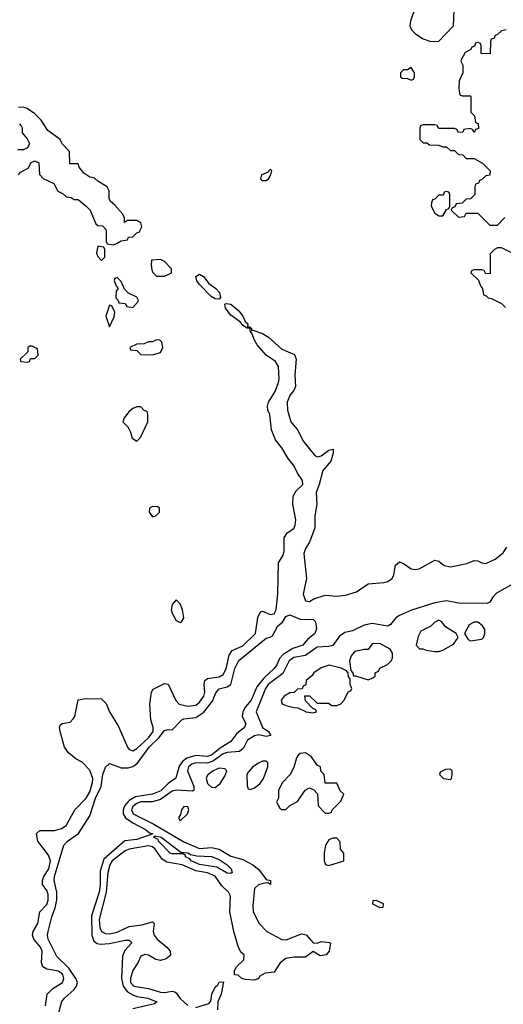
# Model space of a CAD drawing. Header units: inches. Extents: x 2710684 to 2828758, y 857022 to 965663.
# Tile 125 of 256: x 2755712 to 2758179, y 877238 to 882262. Entities that reach past the tile are written whole.
import ezdxf

# ---------------------------------------------------------------- set-up
doc = ezdxf.new("R2010")
doc.units = ezdxf.units.IN
doc.header["$MEASUREMENT"] = 0
doc.layers.add('C7857', color=7, linetype='Continuous')
doc.layers.add('C7858', color=7, linetype='Continuous')

msp = doc.modelspace()

# ---------------------------------------------------------------- linework, layer by layer
at = {"layer": 'C7857', "color": 4}
for points, elevation in [([(2755843.7, 877230), (2755852.3, 877290), (2755881.7, 877318.3), (2755931.2, 877348.8), (2755937, 877370), (2755931.6, 877390), (2755910, 877406.6), (2755850, 877417), (2755829.7, 877429.7), (2755822.9, 877450), (2755826.6, 877510), (2755818, 877530), (2755784, 877570), (2755777.2, 877590), (2755781.2, 877610), (2755804, 877650), (2755814, 877710), (2755850, 877746.8), (2755857.6, 877770), (2755857.7, 877797.7), (2755850, 877819), (2755829.2, 877850), (2755829.2, 877870), (2755834.5, 877890), (2755860.5, 877930), (2755869.5, 877970), (2755858.7, 877998.7), (2755805.2, 878070), (2755798, 878110), (2755815.3, 878124.7), (2755890, 878125.5), (2755924.8, 878135.2), (2755949, 878150), (2755992.7, 878230), (2756051.5, 878290), (2756070, 878322.8), (2756083.6, 878370), (2756084.5, 878390), (2756070, 878433.2), (2756030, 878472.7), (2755999, 878490), (2755961.2, 878521.2), (2755941.2, 878550), (2755919, 878630), (2755915.3, 878650), (2755918, 878662), (2755928.9, 878671.1), (2755970, 878678), (2755985.6, 878694.4), (2755992.7, 878707.3), (2756010, 878791.3), (2756050, 878798.8), (2756130, 878796), (2756153.2, 878773.2), (2756170.8, 878730), (2756216.1, 878656.1), (2756262, 878550), (2756270, 878538.8), (2756290, 878530.7), (2756310, 878543), (2756370, 878597.6), (2756393.7, 878630), (2756393, 878650), (2756380.7, 878690), (2756376, 878770), (2756385.2, 878830), (2756393.6, 878846.4), (2756450, 878874.8), (2756470, 878870.8), (2756508.4, 878788.4), (2756526, 878770), (2756570, 878759.5), (2756610, 878763.8), (2756630, 878779.1), (2756651.3, 878810), (2756655.8, 878830), (2756653.3, 878870), (2756657, 878890), (2756670, 878900.4), (2756730, 878908.9), (2756750, 878920.4), (2756764.8, 878950), (2756780.4, 879019.6), (2756795.9, 879044.1), (2756850, 879067.4), (2756915.4, 879130), (2756927.7, 879212.3), (2756940.2, 879239.8), (2756950, 879244.7), (2756990, 879226.4), (2757010, 879230.6), (2757020.5, 879250), (2757029.8, 879330), (2757032.7, 879490), (2757056.3, 879530), (2757060.5, 879550), (2757061, 879619), (2757076.6, 879643.4), (2757110, 879666), (2757118, 879682), (2757121.3, 879710), (2757104.7, 879790), (2757107.6, 879830), (2757122, 879858), (2757157, 879890), (2757154.5, 879910), (2757128.5, 879948.5), (2757110, 879987), (2757099.8, 880000)], 8), ([(2757290.3, 880000), (2757258, 879962), (2757240.5, 879890), (2757224.9, 879850), (2757228.4, 879790), (2757218, 879730), (2757218, 879670), (2757190, 879595.3), (2757170, 879564), (2757161.7, 879538.3), (2757175.3, 879410), (2757158, 879330), (2757170, 879296), (2757190, 879293), (2757213, 879307), (2757270, 879326), (2757330, 879321.1), (2757374.2, 879325.8), (2757430, 879343.1), (2757490, 879383.7), (2757569.7, 879390.3), (2757590, 879395.8), (2757611.6, 879410), (2757620.5, 879430), (2757630, 879478), (2757650, 879496), (2757670, 879487.7), (2757710, 879459.5), (2757730, 879457), (2757750, 879460.3), (2757830, 879504.9), (2757850, 879499.1), (2757877.6, 879477.6), (2757910, 879470.4), (2757993.6, 879486.4), (2758030, 879502.8), (2758050, 879501), (2758070, 879490.7), (2758090, 879487.7), (2758137.2, 879510), (2758178.6, 879541.4), (2758197, 879570)], 8), ([(2758230, 879383), (2758144.2, 879335.8), (2758125.1, 879314.9), (2758110, 879289.2), (2758097.6, 879282.4), (2757950, 879284), (2757890, 879296.9), (2757830, 879287.1), (2757711.3, 879248.7), (2757650, 879222.6), (2757630.4, 879210), (2757603.9, 879176.1), (2757590, 879167), (2757510, 879181.5), (2757470, 879172.4), (2757410, 879144), (2757370, 879135.1), (2757343.2, 879116.8), (2757310, 879069.6), (2757290, 879063), (2757230, 879060.4), (2757170, 879018.5), (2757110, 879007.1), (2757087.4, 878990), (2757054.4, 878925.6), (2756980.2, 878870), (2756966.9, 878850), (2756918, 878730), (2756950, 878650.8), (2756981, 878630), (2756994, 878610), (2756970, 878604.2), (2756932.5, 878612.5), (2756910, 878607.8), (2756874.6, 878585.4), (2756854.6, 878545.4), (2756832.7, 878527.2), (2756770, 878522.8), (2756750, 878515.5), (2756700.4, 878479.6), (2756670, 878468.8), (2756610, 878469.7), (2756590, 878462.6), (2756572.4, 878450), (2756567.6, 878430), (2756600.4, 878350), (2756601, 878330), (2756594.2, 878325.8), (2756510, 878331.1), (2756490, 878325.4), (2756430, 878282.2), (2756390, 878271.9), (2756330, 878270.6), (2756310, 878262.2), (2756290, 878246.6), (2756281.7, 878230), (2756290.4, 878210), (2756397.1, 878157.1), (2756550, 878066.5), (2756630, 878033.6), (2756690, 878037.3), (2756730, 878029.1), (2756790, 877993.7), (2756850, 877977.6), (2756902, 877950), (2756930, 877927.3), (2756970, 877874.8), (2756992, 877870), (2756992, 877850), (2756978, 877858), (2756954.6, 877854.6), (2756930, 877847.3), (2756910, 877828.7), (2756900.9, 877740.9), (2756902.6, 877710), (2756934, 877650), (2756972.7, 877610), (2757049.2, 877569.2), (2757072.2, 877567.8), (2757150, 877598), (2757173.1, 877593.1), (2757210, 877551), (2757230, 877550.8), (2757250, 877559.1), (2757293.2, 877553.2), (2757298, 877550), (2757291, 877510), (2757276, 877490), (2757245.6, 877485.6), (2757210, 877508), (2757170, 877479), (2757110, 877478.4), (2757070, 877471.3), (2757040.5, 877450), (2757010, 877402), (2756963.6, 877396.4), (2756938, 877382), (2756930, 877369), (2756910, 877362), (2756864.7, 877364.7), (2756846, 877370), (2756827.3, 877387.3), (2756808.4, 877388.4), (2756808, 877410), (2756818, 877430), (2756855.3, 877464.7), (2756858, 877490), (2756842.7, 877502.7), (2756827.5, 877527.5), (2756804.7, 877610), (2756784.7, 877710), (2756787.3, 877790), (2756777, 877810), (2756742.7, 877842.7), (2756710, 877891.1), (2756670, 877908.5), (2756610, 877919.3), (2756541.2, 877950), (2756463.3, 877963.3), (2756439.3, 877979.3), (2756403, 878030), (2756390, 878041.1), (2756370, 878046.9), (2756270, 878029.7), (2756250, 878021.3), (2756184.2, 877970), (2756171.8, 877950), (2756162, 877910), (2756152.6, 877810), (2756116.9, 877670), (2756121.7, 877630), (2756129.1, 877609.1), (2756150, 877599.5), (2756170, 877597.4), (2756210, 877606.5), (2756270, 877635.3), (2756335.8, 877644.2), (2756390, 877658.8), (2756397.3, 877650), (2756393.4, 877610), (2756398, 877590), (2756413.4, 877570), (2756462, 877530), (2756479.3, 877510), (2756482, 877490), (2756476.2, 877483.8), (2756458.8, 877470), (2756430, 877461.6), (2756406.5, 877466.5), (2756370, 877489.3), (2756350, 877492), (2756330, 877484), (2756314.8, 877450), (2756289.1, 877410.9), (2756276.5, 877370), (2756277.6, 877350), (2756294.8, 877330), (2756370, 877318), (2756430, 877300.3), (2756450, 877297.6), (2756490, 877305.5), (2756501.6, 877301.6), (2756510, 877297.3), (2756530, 877268.4), (2756570, 877232.4)], 8), ([(2755904.4, 877170), (2755927.7, 877252.3), (2755940.5, 877270), (2755990, 877314), (2756002.6, 877330), (2756007.1, 877350), (2755999.2, 877370), (2755962.4, 877422.4), (2755902.2, 877482.2), (2755857.8, 877570), (2755853.8, 877590), (2755856.8, 877610), (2755875.7, 877684.3), (2755893.5, 877730), (2755901.5, 877770), (2755901.8, 877810), (2755887.8, 877870), (2755889.8, 877890), (2755936.9, 878050), (2755956.2, 878070), (2756012.6, 878110), (2756070, 878199.1), (2756098.9, 878290), (2756127.7, 878350), (2756136, 878410), (2756150, 878447.3), (2756170, 878466.8), (2756230, 878445.3), (2756265.3, 878445.3), (2756290, 878452), (2756312.3, 878467.7), (2756372.3, 878550), (2756422.6, 878597.4), (2756450, 878635.5), (2756470, 878640.5), (2756490, 878638), (2756539.3, 878690), (2756550, 878695.3), (2756610, 878701.7), (2756651.7, 878728.3), (2756694.9, 878785.1), (2756713.3, 878826.7), (2756730, 878847.3), (2756770, 878857.1), (2756789.7, 878870.3), (2756810, 878951), (2756830, 878993), (2756970, 879106), (2756989.4, 879110.6), (2757001.2, 879118.8), (2757029.4, 879170), (2757052.1, 879187.9), (2757070, 879216), (2757090, 879224.7), (2757142.5, 879202.5), (2757210, 879201), (2757221, 879190), (2757226.4, 879153.6), (2757218, 879130), (2757181.1, 879098.9), (2757157.3, 879070), (2757105.7, 879054.3), (2757056.5, 879023.5), (2757038.3, 879001.7), (2757023.8, 878970), (2757010, 878952.3), (2756957.5, 878902.5), (2756922, 878858), (2756893.4, 878790), (2756863.4, 878756.6), (2756850.3, 878730), (2756847.3, 878707.3), (2756864.9, 878670), (2756859.1, 878650), (2756820.4, 878619.6), (2756790, 878578.4), (2756734.3, 878545.7), (2756690, 878508.9), (2756670, 878503.1), (2756610, 878507.9), (2756565.5, 878494.5), (2756543, 878477), (2756526.2, 878453.8), (2756508.9, 878391.1), (2756470, 878364.4), (2756432.5, 878327.5), (2756390, 878310.9), (2756303.4, 878296.6), (2756270, 878278.7), (2756247.2, 878250), (2756239.3, 878230), (2756239.7, 878210), (2756251.7, 878190), (2756290, 878164), (2756354, 878130), (2756373.8, 878113.8), (2756392, 878108), (2756310, 878078.5), (2756247.7, 878072.3), (2756141.9, 877978.1), (2756123, 877917), (2756122.7, 877850), (2756116.8, 877810), (2756078.4, 877690), (2756080.2, 877590), (2756090, 877560.4), (2756107.6, 877547.6), (2756124.1, 877544.1), (2756170, 877547.9), (2756250, 877564.9), (2756270, 877566), (2756279.1, 877559.1), (2756282.8, 877550), (2756247.7, 877512.3), (2756236.3, 877483.7), (2756232.1, 877370), (2756239.7, 877330), (2756262.5, 877302.5), (2756290, 877285.5), (2756310, 877278), (2756366, 877270), (2756411.3, 877250), (2756399.1, 877240.9), (2756290, 877215.6)], 4), ([(2756610, 877221.3), (2756677.6, 877242.4), (2756686.6, 877253.4), (2756692.7, 877290), (2756710, 877324.7), (2756723.2, 877336.8), (2756730, 877351.3), (2756752, 877352), (2756740.7, 877290), (2756722.8, 877250), (2756720.7, 877210)], 8)]:
    msp.add_lwpolyline(points, dxfattribs=dict(at, elevation=elevation))
for points, elevation in [([(2756390, 879778), (2756374, 879770), (2756372, 879750), (2756390, 879726), (2756406, 879730), (2756426, 879750), (2756426, 879770), (2756416.4, 879776.4)], 12), ([(2756510, 879302), (2756490, 879278), (2756485.5, 879250), (2756490.8, 879230), (2756510, 879196), (2756530, 879186), (2756538, 879190), (2756548.7, 879210), (2756542.7, 879250), (2756530, 879282)], 12), ([(2757850, 879198), (2757830, 879188), (2757810, 879168), (2757758, 879142), (2757745.4, 879114.6), (2757734, 879070), (2757752, 879052), (2757768, 879052), (2757785.4, 879045.4), (2757830, 879038), (2757850, 879038), (2757870, 879044.7), (2757924.7, 879075.3), (2757948.7, 879110), (2757938, 879130), (2757884.7, 879164.7), (2757866, 879190)], 12), ([(2758050, 879188.7), (2758030, 879188.7), (2758005.4, 879174.6), (2757982, 879130), (2757999.6, 879099.6), (2758012, 879092), (2758070, 879101), (2758079, 879110), (2758085.2, 879130), (2758085.2, 879150), (2758071.5, 879171.5)], 12), ([(2757550, 879079), (2757510, 879078), (2757490, 879048), (2757470, 879048.7), (2757422, 879038), (2757403.5, 879016.5), (2757394.8, 878990), (2757402, 878942), (2757414, 878926), (2757414, 878914), (2757426, 878914), (2757490, 878894), (2757510, 878902), (2757526, 878910), (2757526, 878930), (2757542, 878938), (2757550, 878954), (2757588.4, 878971.6), (2757608.4, 878991.6), (2757614.6, 879005.4), (2757614, 879030), (2757602, 879050)], 12), ([(2757291.3, 878968.7), (2757250, 878955.3), (2757212, 878930), (2757203.6, 878916.4), (2757174, 878890), (2757171.6, 878868.4), (2757158, 878862), (2757152.7, 878847.3), (2757130, 878846), (2757111.6, 878828.4), (2757090, 878828), (2757062, 878810), (2757046, 878790), (2757051.6, 878771.6), (2757070, 878762), (2757110, 878752), (2757131.6, 878751.6), (2757174, 878730), (2757210, 878724.7), (2757226, 878730), (2757222, 878742), (2757207.3, 878747.3), (2757170, 878786), (2757167.3, 878812.7), (2757190, 878812), (2757230, 878774), (2757290, 878774), (2757302, 878762), (2757330, 878762), (2757350, 878772), (2757368, 878790), (2757387.3, 878832.7), (2757402, 878838), (2757406, 878850), (2757398, 878870), (2757398, 878898), (2757388.7, 878908.7), (2757388, 878930), (2757379, 878939), (2757352.5, 878952.5)], 12), ([(2757170, 878522), (2757142.8, 878517.2), (2757132, 878510), (2757123.6, 878496.4), (2757110, 878446), (2757091.3, 878410), (2757052, 878370), (2757032, 878330), (2757032, 878290), (2757022, 878270), (2757039.6, 878239.6), (2757050, 878232), (2757070, 878232), (2757090, 878252), (2757130, 878272), (2757168, 878330), (2757190, 878342), (2757212.7, 878332.7), (2757231.6, 878311.6), (2757234, 878250), (2757270, 878214), (2757290, 878214), (2757302, 878218), (2757306, 878230), (2757350, 878274), (2757366, 878310), (2757347.3, 878327.3), (2757330, 878366), (2757270, 878366), (2757266, 878410), (2757248.4, 878428.4), (2757246, 878450), (2757230, 878458), (2757200.2, 878500.2)], 12), ([(2756970, 878478), (2756950, 878478), (2756930, 878468), (2756902, 878450), (2756876.9, 878423.1), (2756871.3, 878410), (2756872.7, 878352.7), (2756878, 878338), (2756890, 878334), (2756910, 878342), (2756937.2, 878362.8), (2756955.3, 878390), (2756978, 878450), (2756978, 878470)], 12), ([(2756730, 878442.7), (2756698.8, 878430), (2756670, 878408), (2756664, 878390), (2756670, 878364.7), (2756690, 878346.8), (2756710, 878344.7), (2756734.6, 878365.4), (2756758, 878402), (2756768, 878430), (2756759, 878439)], 12), ([(2757910, 878438), (2757883.6, 878436.4), (2757858, 878422), (2757854, 878410), (2757874, 878390), (2757910, 878384.7), (2757915.3, 878390), (2757918, 878410), (2757918, 878430)], 12), ([(2756550, 878248), (2756538, 878230), (2756532.7, 878207.3), (2756522, 878190), (2756530, 878174), (2756568, 878210), (2756575.3, 878230), (2756570, 878246)], 12), ([(2756790, 877905.2), (2756770, 877907), (2756718.2, 877938.2), (2756630, 877951.5), (2756587.6, 877970), (2756579.5, 877979.5), (2756557.2, 877990), (2756557.2, 877997.2), (2756545.2, 878005.2), (2756490, 878005.4), (2756479.3, 878010), (2756420.7, 878070), (2756418.7, 878078.7), (2756395.3, 878090), (2756402.7, 878097.3), (2756433.4, 878090), (2756534.6, 878014.6), (2756570, 878010.3), (2756582.8, 878002.8), (2756615.8, 877995.8), (2756690, 877991.5), (2756730, 877977), (2756770.4, 877950), (2756790.7, 877930), (2756796, 877910)], 4), ([(2757330, 878086), (2757310, 878086), (2757290, 878078), (2757272, 878050), (2757264.7, 878010), (2757264.7, 877970), (2757271.6, 877951.6), (2757290, 877946.8), (2757366, 877970), (2757366, 878010), (2757348, 878030), (2757347.3, 878067.3)], 12), ([(2757530, 877768), (2757514, 877766), (2757512, 877750), (2757550, 877732), (2757566, 877734), (2757568, 877750)], 12)]:
    msp.add_lwpolyline(points, close=True, dxfattribs=dict(at, elevation=elevation))
at = {"layer": 'C7858', "color": 4}
for points, elevation in [([(2757870, 882426), (2757851.6, 882408.4), (2757810, 882388), (2757774, 882386), (2757772, 882370), (2757752, 882350), (2757718, 882290), (2757705.4, 882254.6), (2757702, 882230), (2757711.1, 882211.1), (2757732, 882190), (2757770, 882164.7), (2757810, 882151.3), (2757850, 882152), (2757926, 882230), (2757928, 882310), (2757942, 882318), (2757946, 882330), (2757946, 882370), (2757942, 882382), (2757930, 882386), (2757907.3, 882407.3), (2757888.4, 882408.4)], 12), ([(2757710, 882018), (2757690, 882006), (2757670, 882006), (2757654, 881990), (2757654, 881970), (2757663.6, 881963.6), (2757690, 881962), (2757710, 881954), (2757722, 881958), (2757726, 881970), (2757726, 881990)], 12), ([(2756990, 881498), (2756976.9, 881483.1), (2756946, 881470), (2756941, 881450), (2756944.9, 881444.9), (2756950, 881441), (2756970, 881441), (2756982, 881450), (2756994, 881470), (2756998, 881490)], 12), ([(2757890, 881386), (2757878, 881382), (2757872.7, 881367.3), (2757850, 881366), (2757830, 881346), (2757818, 881342), (2757812.7, 881327.3), (2757812, 881310), (2757830, 881274), (2757850, 881262), (2757870, 881262), (2757890, 881294), (2757902, 881298), (2757906, 881310), (2757906, 881370), (2757902, 881382)], 12), ([(2756110, 881106), (2756104.7, 881070), (2756110, 881054), (2756130, 881034), (2756146, 881050), (2756146, 881090), (2756142, 881102)], 12), ([(2756430, 881038), (2756384.7, 881035.3), (2756382, 881010), (2756385.4, 880985.4), (2756391.6, 880971.6), (2756410, 880954), (2756450, 880954), (2756470, 880962), (2756486, 880970), (2756486, 880990), (2756450, 881028)], 12), ([(2756730, 880835.3), (2756710, 880838), (2756689.5, 880850), (2756629.4, 880910), (2756616, 880930), (2756610, 880951), (2756630, 880962.8), (2756650, 880950.8), (2756676.7, 880916.7), (2756713.4, 880890), (2756730.6, 880869.4), (2756736.3, 880843.7)], 8), ([(2756210, 880946), (2756198, 880942), (2756194, 880930), (2756203.6, 880903.6), (2756214, 880890), (2756203.6, 880876.4), (2756202, 880842), (2756212.7, 880832.7), (2756218, 880818), (2756250, 880814), (2756258, 880798), (2756290, 880794), (2756316.4, 880823.6), (2756318, 880830), (2756310, 880846), (2756267.3, 880867.3), (2756247.3, 880887.3), (2756230, 880926)], 12), ([(2756170, 880806), (2756151.3, 880750), (2756170, 880694), (2756194.6, 880745.4), (2756198, 880770), (2756182, 880802)], 12), ([(2756410, 880628), (2756390, 880618), (2756370, 880618), (2756347.3, 880607.3), (2756310, 880606), (2756274, 880590), (2756278, 880578), (2756310, 880574), (2756330, 880554), (2756390, 880552), (2756430, 880564.7), (2756442, 880590), (2756436.4, 880616.4), (2756427.3, 880627.3)], 12), ([(2755776.4, 880596.4), (2755763.6, 880596.4), (2755754, 880590), (2755752.7, 880567.3), (2755714, 880530), (2755718, 880518), (2755750, 880514), (2755762, 880518), (2755767.3, 880532.7), (2755790, 880534), (2755806, 880550), (2755802, 880582)], 12), ([(2756330, 880286), (2756310, 880286), (2756290, 880278), (2756270, 880262), (2756244.7, 880230), (2756238, 880210), (2756263.8, 880183.8), (2756278, 880158), (2756286, 880126), (2756310, 880112), (2756328, 880130), (2756366, 880210), (2756366, 880250), (2756362, 880262), (2756347.3, 880267.3)], 12)]:
    msp.add_lwpolyline(points, close=True, dxfattribs=dict(at, elevation=elevation))
for points, elevation in [([(2758194, 882210), (2758170, 882206), (2758150, 882186), (2758138, 882182), (2758132.7, 882167.3), (2758118, 882162), (2758114, 882150), (2758112.7, 882087.3), (2758066, 882090), (2758066, 882130), (2758062, 882142), (2758050, 882146), (2758038, 882142), (2758032.7, 882127.3), (2758018, 882122), (2758014, 882110), (2757985.4, 882094.6), (2757963.6, 882056.4), (2757962, 882050), (2757972, 882030), (2757972, 881990), (2757954, 881950), (2757952, 881910), (2757958, 881878), (2757970, 881874), (2758010, 881874), (2758014, 881870), (2758014, 881790), (2758031.6, 881771.6), (2758038, 881738), (2758051.6, 881731.6), (2758052.7, 881707.3), (2758038, 881702), (2758030, 881686), (2758022, 881702), (2758010, 881706), (2757978, 881702), (2757972.7, 881687.3), (2757950, 881686), (2757942, 881702), (2757930, 881706), (2757850, 881706), (2757842, 881722), (2757830, 881726), (2757770, 881726), (2757758, 881722), (2757754, 881710), (2757754, 881650), (2757770, 881634), (2757790, 881634), (2757803.6, 881623.6), (2757850, 881622), (2757870, 881614), (2757890, 881614), (2757910, 881594), (2757930, 881594), (2757950, 881574), (2757972.7, 881572.7), (2757990, 881554), (2758030, 881554), (2758074, 881530), (2758111.6, 881491.6), (2758111.1, 881468.9), (2758090, 881466), (2758070, 881446), (2758058, 881442), (2758052.7, 881427.3), (2758038, 881422), (2758034, 881410), (2758034, 881370), (2758012.7, 881347.3), (2757990, 881346), (2757970, 881326), (2757938, 881322), (2757932.7, 881307.3), (2757918, 881302), (2757914, 881290), (2757950, 881254), (2757982, 881258), (2757990, 881274), (2758050, 881274), (2758110, 881214), (2758150, 881214), (2758187.3, 881252.7)], 12), ([(2755706, 881470), (2755716.4, 881483.6), (2755755.3, 881504.7), (2755770, 881534), (2755790, 881542), (2755810, 881532), (2755812.7, 881472.7), (2755831.6, 881451.6), (2755885.4, 881425.4), (2755907.1, 881387.1), (2755933.7, 881373.7), (2755950, 881358), (2755974.8, 881354.8), (2755990, 881344.7), (2756010, 881344.7), (2756050.6, 881310.6), (2756071, 881290), (2756101, 881221), (2756110, 881212), (2756134, 881210), (2756154, 881190), (2756154, 881130), (2756158, 881118), (2756190, 881114), (2756210, 881122), (2756230, 881134), (2756262, 881138), (2756267.3, 881152.7), (2756290, 881154), (2756310, 881174), (2756322, 881178), (2756335.3, 881204.7), (2756330, 881226), (2756310, 881238), (2756262, 881238), (2756247.3, 881227.3), (2756246, 881250), (2756238, 881270), (2756196.5, 881316.5), (2756174.6, 881334.6), (2756168, 881350), (2756168.4, 881388.4), (2756158, 881410), (2756110, 881438), (2756093.2, 881453.2), (2756070, 881459), (2756039.3, 881479.3), (2756015.3, 881510), (2756010, 881526), (2755967.3, 881527.3), (2755966, 881590), (2755929, 881629), (2755918, 881650), (2755856.4, 881696.4), (2755822, 881750), (2755790, 881782), (2755750, 881808.7), (2755730, 881815.3), (2755706.4, 881813.6)], 12), ([(2755711.3, 881731.3), (2755719.8, 881719.8), (2755724.7, 881710), (2755724.7, 881684.7), (2755750, 881654), (2755762, 881630), (2755751.3, 881608.7), (2755730, 881598), (2755702, 881598)], 12), ([(2758232.7, 881067.3), (2758170, 881098), (2758150, 881098), (2758134, 881090), (2758112.7, 881067.3), (2758112.7, 880967.3), (2758090, 880966), (2758082, 880982), (2758070, 880986), (2758030, 880986), (2758018, 880982), (2758014, 880970), (2758052.7, 880932.7), (2758063.6, 880903.6), (2758074, 880890), (2758078, 880858), (2758092.7, 880852.7), (2758102, 880842), (2758119.6, 880839.6), (2758170, 880814), (2758190, 880794)], 12), ([(2757099.8, 880000), (2757082.3, 880022.3), (2757050, 880077), (2757017.4, 880117.4), (2756996.3, 880170), (2756987.6, 880247.6), (2756978, 880270), (2756976, 880290), (2756980.9, 880310), (2757015.2, 880364.8), (2757031.6, 880410), (2757035.6, 880430), (2757032.9, 880492.9), (2757017.1, 880517.1), (2756969.8, 880549.8), (2756923.3, 880603.3), (2756907.6, 880630), (2756898.6, 880658.6), (2756887.3, 880672.7), (2756887.3, 880687.3), (2756872.7, 880687.3), (2756850, 880702), (2756838.9, 880718.9), (2756790, 880755.1), (2756762, 880790), (2756758, 880810), (2756765.6, 880814.4), (2756790, 880810.4), (2756830, 880776.3), (2756850.7, 880750), (2756862.8, 880722.8), (2756876, 880710), (2756874, 880694), (2756886, 880694), (2756894, 880686), (2756894, 880674), (2756902, 880678), (2756950, 880661.6), (2756982, 880642), (2757050, 880580.7), (2757113.7, 880553.7), (2757123, 880530), (2757114.9, 880450), (2757119.1, 880390), (2757110.6, 880370), (2757092.1, 880347.9), (2757076.4, 880310), (2757078.4, 880270), (2757094.9, 880210), (2757128.8, 880168.8), (2757159.3, 880110), (2757218, 880038), (2757230, 880031), (2757250, 880036), (2757290, 880064.7), (2757310.9, 880070.9), (2757310.8, 880050), (2757298.8, 880010), (2757290.3, 880000)], 8)]:
    msp.add_lwpolyline(points, dxfattribs=dict(at, elevation=elevation))

doc.saveas('drawing.dxf')
